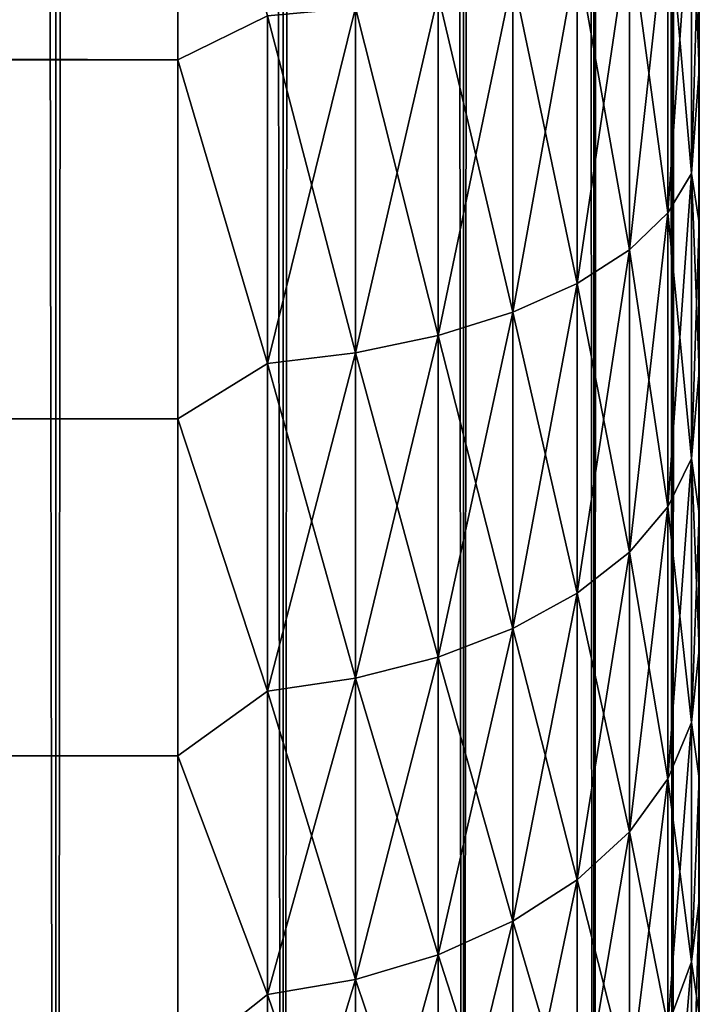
# Model space of a CAD drawing. Extents: x -265 to 265, y 0 to 747.
# Tile 99 of 256: x 262.39 to 265, y 11.95 to 15.72. Entities that reach past the tile are written whole.
import ezdxf

# ---------------------------------------------------------------- set-up
doc = ezdxf.new("R2010")
doc.units = 0
doc.header["$LTSCALE"] = 65.185185
for name, color, linetype in [('100', 7, 'CONTINUOUS'), ('104', 7, 'CONTINUOUS'), ('108', 7, 'CONTINUOUS'), ('41', 7, 'CONTINUOUS'), ('44', 7, 'CONTINUOUS'), ('48', 7, 'CONTINUOUS'), ('87', 7, 'CONTINUOUS'), ('88', 7, 'CONTINUOUS')]:
    doc.layers.add(name, color=color, linetype=linetype)

msp = doc.modelspace()

# ---------------------------------------------------------------- linework, layer by layer
at = {"layer": '100', "color": 7, "linetype": 'CONTINUOUS'}
for points in [[(262.1552, 15.3901, -74), (262.6222, 16.8889, -74), (262.1552, 15.3901, -26), (262.1552, 15.3901, -74)], [(262.1552, 15.3901, -26), (262.6222, 16.8889, -74), (262.6222, 16.8889, -26), (262.1552, 15.3901, -26)]]:
    msp.add_3dface(points, dxfattribs=at)
at = {"layer": '104', "color": 7, "linetype": 'CONTINUOUS'}
for points in [[(262.6222, 16.8889, -74), (262.1552, 15.3901, -74), (262.4298, 16.2787, -74.2225), (262.6222, 16.8889, -74)], [(261.9138, 14.8609, -74.2225), (262.3589, 16.3, -74.4341), (262.4298, 16.2787, -74.2225), (261.9138, 14.8609, -74.2225)], [(262.1552, 15.3901, -74), (261.9138, 14.8609, -74.2225), (262.4298, 16.2787, -74.2225), (262.1552, 15.3901, -74)]]:
    msp.add_3dface(points, dxfattribs=at)
at = {"layer": '108', "color": 7, "linetype": 'CONTINUOUS'}
for points in [[(262.1552, 15.3901, -26), (262.6222, 16.8889, -26), (262.4301, 16.2787, -25.7786), (262.1552, 15.3901, -26)], [(262.3594, 16.2998, -25.5669), (261.8462, 14.89, -25.5669), (262.4301, 16.2787, -25.7786), (262.3594, 16.2998, -25.5669)], [(262.4301, 16.2787, -25.7786), (261.8462, 14.89, -25.5669), (261.914, 14.8608, -25.7786), (262.4301, 16.2787, -25.7786)], [(262.1552, 15.3901, -26), (262.4301, 16.2787, -25.7786), (261.914, 14.8608, -25.7786), (262.1552, 15.3901, -26)]]:
    msp.add_3dface(points, dxfattribs=at)
at = {"layer": '41', "color": 7, "linetype": 'CONTINUOUS'}
for points in [[(265, 15.5294, 17.9993), (265, 16.1347, 17.7373), (265, 15.5294, 37.0007), (265, 15.5294, 17.9993)], [(265, 15.5294, 37.0007), (265, 16.1347, 17.7373), (265, 16.1347, 37.2627), (265, 15.5294, 37.0007)], [(265, 14.9416, 18.2988), (265, 15.5294, 17.9993), (265, 14.9416, 36.7012), (265, 14.9416, 18.2988)], [(265, 14.9416, 36.7012), (265, 15.5294, 17.9993), (265, 15.5294, 37.0007), (265, 14.9416, 36.7012)], [(265, 14.3739, 18.6345), (265, 14.9416, 18.2988), (265, 14.3739, 36.3655), (265, 14.3739, 18.6345)], [(265, 14.3739, 36.3655), (265, 14.9416, 18.2988), (265, 14.9416, 36.7012), (265, 14.3739, 36.3655)], [(265, 13.8283, 19.0053), (265, 14.3739, 18.6345), (265, 13.8283, 35.9947), (265, 13.8283, 19.0053)], [(265, 13.8283, 35.9947), (265, 14.3739, 18.6345), (265, 14.3739, 36.3655), (265, 13.8283, 35.9947)], [(265, 13.3071, 19.4096), (265, 13.8283, 19.0053), (265, 13.3071, 35.5904), (265, 13.3071, 19.4096)], [(265, 13.3071, 35.5904), (265, 13.8283, 19.0053), (265, 13.8283, 35.9947), (265, 13.3071, 35.5904)], [(265, 12.8123, 19.8458), (265, 13.3071, 19.4096), (265, 12.8123, 35.1542), (265, 12.8123, 19.8458)], [(265, 12.8123, 35.1542), (265, 13.3071, 19.4096), (265, 13.3071, 35.5904), (265, 12.8123, 35.1542)], [(265, 12.3459, 20.3122), (265, 12.8123, 19.8458), (265, 12.3459, 34.6878), (265, 12.3459, 20.3122)], [(265, 12.3459, 34.6878), (265, 12.8123, 19.8458), (265, 12.8123, 35.1542), (265, 12.3459, 34.6878)], [(265, 11.9096, 20.807), (265, 12.3459, 20.3122), (265, 11.9096, 34.193), (265, 11.9096, 20.807)], [(265, 11.9096, 34.193), (265, 12.3459, 20.3122), (265, 12.3459, 34.6878), (265, 11.9096, 34.193)]]:
    msp.add_3dface(points, dxfattribs=at)
at = {"layer": '44', "color": 7, "linetype": 'CONTINUOUS'}
for points in [[(-263, 15.5674, 15.8123), (-263, 17.0086, 15.3632), (263, 15.5674, 15.8123), (-263, 15.5674, 15.8123)], [(263, 15.5674, 15.8123), (-263, 17.0086, 15.3632), (263, 17.0086, 15.3632), (263, 15.5674, 15.8123)], [(-263, 17.0086, 39.6368), (-263, 15.5674, 39.1877), (263, 17.0086, 39.6368), (-263, 17.0086, 39.6368)], [(263, 17.0086, 39.6368), (-263, 15.5674, 39.1877), (263, 15.5674, 39.1877), (263, 17.0086, 39.6368)], [(-263, 14.191, 16.4318), (-263, 15.5674, 15.8123), (263, 14.191, 16.4318), (-263, 14.191, 16.4318)], [(263, 14.191, 16.4318), (-263, 15.5674, 15.8123), (263, 15.5674, 15.8123), (263, 14.191, 16.4318)], [(-263, 15.5674, 39.1877), (-263, 14.191, 38.5682), (263, 15.5674, 39.1877), (-263, 15.5674, 39.1877)], [(263, 15.5674, 39.1877), (-263, 14.191, 38.5682), (263, 14.191, 38.5682), (263, 15.5674, 39.1877)], [(-263, 12.8992, 17.2127), (-263, 14.191, 16.4318), (263, 12.8992, 17.2127), (-263, 12.8992, 17.2127)], [(263, 12.8992, 17.2127), (-263, 14.191, 16.4318), (263, 14.191, 16.4318), (263, 12.8992, 17.2127)], [(-263, 14.191, 38.5682), (-263, 12.8992, 37.7873), (263, 14.191, 38.5682), (-263, 14.191, 38.5682)], [(263, 14.191, 38.5682), (-263, 12.8992, 37.7873), (263, 12.8992, 37.7873), (263, 14.191, 38.5682)], [(-263, 11.711, 18.1436), (-263, 12.8992, 17.2127), (263, 11.711, 18.1436), (-263, 11.711, 18.1436)], [(263, 11.711, 18.1436), (-263, 12.8992, 17.2127), (263, 12.8992, 17.2127), (263, 11.711, 18.1436)], [(-263, 12.8992, 37.7873), (-263, 11.711, 36.8564), (263, 12.8992, 37.7873), (-263, 12.8992, 37.7873)], [(263, 12.8992, 37.7873), (-263, 11.711, 36.8564), (263, 11.711, 36.8564), (263, 12.8992, 37.7873)]]:
    msp.add_3dface(points, dxfattribs=at)
at = {"layer": '48', "color": 7, "linetype": 'CONTINUOUS'}
for points in [[(263, 17.0086, 39.6368), (263, 15.5674, 39.1877), (263.3449, 15.735, 39.218), (263, 17.0086, 39.6368)], [(263, 15.5674, 15.8123), (263, 17.0086, 15.3632), (263.3449, 15.735, 15.782), (263, 15.5674, 15.8123)], [(264.9696, 16.29, 17.3069), (264.9696, 15.1317, 17.8065), (264.8793, 16.1747, 16.9901), (264.9696, 16.29, 17.3069)], [(264.9696, 15.1317, 37.1935), (264.9696, 16.29, 37.6931), (264.8793, 14.9805, 37.4947), (264.9696, 15.1317, 37.1935)], [(264.8793, 14.9805, 37.4947), (264.9696, 16.29, 37.6931), (264.8793, 16.1747, 38.0099), (264.8793, 14.9805, 37.4947)], [(265, 16.1347, 17.7373), (265, 15.5294, 17.9993), (264.9696, 16.29, 17.3069), (265, 16.1347, 17.7373)], [(264.9696, 16.29, 17.3069), (265, 15.5294, 17.9993), (264.9696, 15.1317, 17.8065), (264.9696, 16.29, 17.3069)], [(264.9696, 15.1317, 37.1935), (265, 16.1347, 37.2627), (264.9696, 16.29, 37.6931), (264.9696, 15.1317, 37.1935)], [(264.8793, 16.1747, 16.9901), (264.8793, 14.9805, 17.5053), (264.7317, 16.0666, 16.693), (264.8793, 16.1747, 16.9901)], [(264.8793, 14.9805, 37.4947), (264.8793, 16.1747, 38.0099), (264.7317, 14.8385, 37.7773), (264.8793, 14.9805, 37.4947)], [(264.7317, 14.8385, 37.7773), (264.8793, 16.1747, 38.0099), (264.7317, 16.0666, 38.307), (264.7317, 14.8385, 37.7773)], [(264.8793, 16.1747, 16.9901), (264.9696, 15.1317, 17.8065), (264.8793, 14.9805, 17.5053), (264.8793, 16.1747, 16.9901)], [(265, 15.5294, 37.0007), (265, 16.1347, 37.2627), (264.9696, 15.1317, 37.1935), (265, 15.5294, 37.0007)], [(264.7317, 16.0666, 16.693), (264.7317, 14.8385, 17.2227), (264.5314, 15.9688, 16.4244), (264.7317, 16.0666, 16.693)], [(264.7317, 14.8385, 37.7773), (264.7317, 16.0666, 38.307), (264.5314, 14.7103, 38.0327), (264.7317, 14.8385, 37.7773)], [(264.5314, 14.7103, 38.0327), (264.7317, 16.0666, 38.307), (264.5314, 15.9688, 38.5756), (264.5314, 14.7103, 38.0327)], [(264.7317, 16.0666, 16.693), (264.8793, 14.9805, 17.5053), (264.7317, 14.8385, 17.2227), (264.7317, 16.0666, 16.693)], [(264.5314, 15.9688, 16.4244), (264.5314, 14.7103, 16.9673), (264.2845, 15.8845, 16.1927), (264.5314, 15.9688, 16.4244)], [(264.5314, 14.7103, 38.0327), (264.5314, 15.9688, 38.5756), (264.2845, 14.5996, 38.2531), (264.5314, 14.7103, 38.0327)], [(264.2845, 14.5996, 38.2531), (264.5314, 15.9688, 38.5756), (264.2845, 15.8845, 38.8073), (264.2845, 14.5996, 38.2531)], [(264.5314, 15.9688, 16.4244), (264.7317, 14.8385, 17.2227), (264.5314, 14.7103, 16.9673), (264.5314, 15.9688, 16.4244)], [(264.2845, 15.8845, 16.1927), (264.2845, 14.5996, 16.7469), (263.9985, 15.8161, 16.0048), (264.2845, 15.8845, 16.1927)], [(264.2845, 14.5996, 38.2531), (264.2845, 15.8845, 38.8073), (263.9985, 14.5099, 38.4317), (264.2845, 14.5996, 38.2531)], [(263.9985, 14.5099, 38.4317), (264.2845, 15.8845, 38.8073), (263.9985, 15.8161, 38.9952), (263.9985, 14.5099, 38.4317)], [(264.2845, 15.8845, 16.1927), (264.5314, 14.7103, 16.9673), (264.2845, 14.5996, 16.7469), (264.2845, 15.8845, 16.1927)], [(263.9985, 15.8161, 16.0048), (263.9985, 14.5099, 16.5683), (263.6821, 15.7658, 15.8665), (263.9985, 15.8161, 16.0048)], [(263.9985, 14.5099, 38.4317), (263.9985, 15.8161, 38.9952), (263.6821, 14.4438, 38.5633), (263.9985, 14.5099, 38.4317)], [(263.6821, 14.4438, 38.5633), (263.9985, 15.8161, 38.9952), (263.6821, 15.7658, 39.1335), (263.6821, 14.4438, 38.5633)], [(263.9985, 15.8161, 16.0048), (264.2845, 14.5996, 16.7469), (263.9985, 14.5099, 16.5683), (263.9985, 15.8161, 16.0048)], [(263.6821, 15.7658, 15.8665), (263.6821, 14.4438, 16.4367), (263.3449, 15.735, 15.782), (263.6821, 15.7658, 15.8665)], [(263.6821, 14.4438, 38.5633), (263.6821, 15.7658, 39.1335), (263.3449, 14.4035, 38.6436), (263.6821, 14.4438, 38.5633)], [(263.3449, 14.4035, 38.6436), (263.6821, 15.7658, 39.1335), (263.3449, 15.735, 39.218), (263.3449, 14.4035, 38.6436)], [(263.6821, 15.7658, 15.8665), (263.9985, 14.5099, 16.5683), (263.6821, 14.4438, 16.4367), (263.6821, 15.7658, 15.8665)], [(263, 15.5674, 39.1877), (263.3449, 14.4035, 38.6436), (263.3449, 15.735, 39.218), (263, 15.5674, 39.1877)], [(263, 15.5674, 15.8123), (263.3449, 15.735, 15.782), (263.3449, 14.4035, 16.3564), (263, 15.5674, 15.8123)], [(263.3449, 15.735, 15.782), (263.6821, 14.4438, 16.4367), (263.3449, 14.4035, 16.3564), (263.3449, 15.735, 15.782)], [(263, 15.5674, 39.1877), (263, 14.191, 38.5682), (263.3449, 14.4035, 38.6436), (263, 15.5674, 39.1877)], [(263, 14.191, 16.4318), (263, 15.5674, 15.8123), (263.3449, 14.4035, 16.3564), (263, 14.191, 16.4318)], [(265, 15.5294, 17.9993), (265, 14.9416, 18.2988), (264.9696, 15.1317, 17.8065), (265, 15.5294, 17.9993)], [(265, 14.9416, 36.7012), (265, 15.5294, 37.0007), (264.9696, 15.1317, 37.1935), (265, 14.9416, 36.7012)], [(264.9696, 15.1317, 17.8065), (264.9696, 14.0393, 18.4372), (264.8793, 14.9805, 17.5053), (264.9696, 15.1317, 17.8065)], [(264.9696, 14.0393, 36.5628), (264.9696, 15.1317, 37.1935), (264.8793, 13.8541, 36.8444), (264.9696, 14.0393, 36.5628)], [(264.8793, 13.8541, 36.8444), (264.9696, 15.1317, 37.1935), (264.8793, 14.9805, 37.4947), (264.8793, 13.8541, 36.8444)], [(265, 14.9416, 18.2988), (265, 14.3739, 18.6345), (264.9696, 15.1317, 17.8065), (265, 14.9416, 18.2988)], [(264.9696, 15.1317, 17.8065), (265, 14.3739, 18.6345), (264.9696, 14.0393, 18.4372), (264.9696, 15.1317, 17.8065)], [(264.9696, 14.0393, 36.5628), (265, 14.9416, 36.7012), (264.9696, 15.1317, 37.1935), (264.9696, 14.0393, 36.5628)], [(264.8793, 14.9805, 17.5053), (264.8793, 13.8541, 18.1556), (264.7317, 14.8385, 17.2227), (264.8793, 14.9805, 17.5053)], [(264.8793, 13.8541, 36.8444), (264.8793, 14.9805, 37.4947), (264.7317, 13.6803, 37.1086), (264.8793, 13.8541, 36.8444)], [(264.7317, 13.6803, 37.1086), (264.8793, 14.9805, 37.4947), (264.7317, 14.8385, 37.7773), (264.7317, 13.6803, 37.1086)], [(264.8793, 14.9805, 17.5053), (264.9696, 14.0393, 18.4372), (264.8793, 13.8541, 18.1556), (264.8793, 14.9805, 17.5053)], [(265, 14.3739, 36.3655), (265, 14.9416, 36.7012), (264.9696, 14.0393, 36.5628), (265, 14.3739, 36.3655)], [(264.7317, 14.8385, 17.2227), (264.7317, 13.6803, 17.8914), (264.5314, 14.7103, 16.9673), (264.7317, 14.8385, 17.2227)], [(264.7317, 13.6803, 37.1086), (264.7317, 14.8385, 37.7773), (264.5314, 13.5233, 37.3474), (264.7317, 13.6803, 37.1086)], [(264.5314, 13.5233, 37.3474), (264.7317, 14.8385, 37.7773), (264.5314, 14.7103, 38.0327), (264.5314, 13.5233, 37.3474)], [(264.7317, 14.8385, 17.2227), (264.8793, 13.8541, 18.1556), (264.7317, 13.6803, 17.8914), (264.7317, 14.8385, 17.2227)], [(264.5314, 14.7103, 16.9673), (264.5314, 13.5233, 17.6526), (264.2845, 14.5996, 16.7469), (264.5314, 14.7103, 16.9673)], [(264.5314, 13.5233, 37.3474), (264.5314, 14.7103, 38.0327), (264.2845, 13.3878, 37.5534), (264.5314, 13.5233, 37.3474)], [(264.2845, 13.3878, 37.5534), (264.5314, 14.7103, 38.0327), (264.2845, 14.5996, 38.2531), (264.2845, 13.3878, 37.5534)], [(264.5314, 14.7103, 16.9673), (264.7317, 13.6803, 17.8914), (264.5314, 13.5233, 17.6526), (264.5314, 14.7103, 16.9673)], [(264.2845, 14.5996, 16.7469), (264.2845, 13.3878, 17.4466), (263.9985, 14.5099, 16.5683), (264.2845, 14.5996, 16.7469)], [(264.2845, 13.3878, 37.5534), (264.2845, 14.5996, 38.2531), (263.9985, 13.2779, 37.7205), (264.2845, 13.3878, 37.5534)], [(263.9985, 13.2779, 37.7205), (264.2845, 14.5996, 38.2531), (263.9985, 14.5099, 38.4317), (263.9985, 13.2779, 37.7205)], [(264.2845, 14.5996, 16.7469), (264.5314, 13.5233, 17.6526), (264.2845, 13.3878, 17.4466), (264.2845, 14.5996, 16.7469)], [(263.9985, 14.5099, 16.5683), (263.9985, 13.2779, 17.2795), (263.6821, 14.4438, 16.4367), (263.9985, 14.5099, 16.5683)], [(263.9985, 13.2779, 37.7205), (263.9985, 14.5099, 38.4317), (263.6821, 13.197, 37.8434), (263.9985, 13.2779, 37.7205)], [(263.6821, 13.197, 37.8434), (263.9985, 14.5099, 38.4317), (263.6821, 14.4438, 38.5633), (263.6821, 13.197, 37.8434)], [(263.9985, 14.5099, 16.5683), (264.2845, 13.3878, 17.4466), (263.9985, 13.2779, 17.2795), (263.9985, 14.5099, 16.5683)], [(263.6821, 14.4438, 16.4367), (263.6821, 13.197, 17.1566), (263.3449, 14.4035, 16.3564), (263.6821, 14.4438, 16.4367)], [(263.6821, 13.197, 37.8434), (263.6821, 14.4438, 38.5633), (263.3449, 13.1476, 37.9186), (263.6821, 13.197, 37.8434)], [(263.3449, 13.1476, 37.9186), (263.6821, 14.4438, 38.5633), (263.3449, 14.4035, 38.6436), (263.3449, 13.1476, 37.9186)], [(263.6821, 14.4438, 16.4367), (263.9985, 13.2779, 17.2795), (263.6821, 13.197, 17.1566), (263.6821, 14.4438, 16.4367)], [(263, 14.191, 38.5682), (263.3449, 13.1476, 37.9186), (263.3449, 14.4035, 38.6436), (263, 14.191, 38.5682)], [(263, 14.191, 16.4318), (263.3449, 14.4035, 16.3564), (263.3449, 13.1476, 17.0814), (263, 14.191, 16.4318)], [(263.3449, 14.4035, 16.3564), (263.6821, 13.197, 17.1566), (263.3449, 13.1476, 17.0814), (263.3449, 14.4035, 16.3564)], [(265, 14.3739, 18.6345), (265, 13.8283, 19.0053), (264.9696, 14.0393, 18.4372), (265, 14.3739, 18.6345)], [(265, 13.8283, 35.9947), (265, 14.3739, 36.3655), (264.9696, 14.0393, 36.5628), (265, 13.8283, 35.9947)], [(263, 14.191, 38.5682), (263, 12.8992, 37.7873), (263.3449, 13.1476, 37.9186), (263, 14.191, 38.5682)], [(263, 12.8992, 17.2127), (263, 14.191, 16.4318), (263.3449, 13.1476, 17.0814), (263, 12.8992, 17.2127)], [(264.9696, 14.0393, 18.4372), (264.9696, 13.0275, 19.1905), (264.8793, 13.8541, 18.1556), (264.9696, 14.0393, 18.4372)], [(264.9696, 13.0275, 35.8095), (264.9696, 14.0393, 36.5628), (264.8793, 12.8108, 36.0677), (264.9696, 13.0275, 35.8095)], [(264.8793, 12.8108, 36.0677), (264.9696, 14.0393, 36.5628), (264.8793, 13.8541, 36.8444), (264.8793, 12.8108, 36.0677)], [(265, 13.8283, 19.0053), (265, 13.3071, 19.4096), (264.9696, 14.0393, 18.4372), (265, 13.8283, 19.0053)], [(264.9696, 14.0393, 18.4372), (265, 13.3071, 19.4096), (264.9696, 13.0275, 19.1905), (264.9696, 14.0393, 18.4372)], [(264.9696, 13.0275, 35.8095), (265, 13.8283, 35.9947), (264.9696, 14.0393, 36.5628), (264.9696, 13.0275, 35.8095)], [(264.8793, 13.8541, 18.1556), (264.8793, 12.8108, 18.9323), (264.7317, 13.6803, 17.8914), (264.8793, 13.8541, 18.1556)], [(264.8793, 12.8108, 36.0677), (264.8793, 13.8541, 36.8444), (264.7317, 12.6076, 36.31), (264.8793, 12.8108, 36.0677)], [(264.7317, 12.6076, 36.31), (264.8793, 13.8541, 36.8444), (264.7317, 13.6803, 37.1086), (264.7317, 12.6076, 36.31)], [(264.8793, 13.8541, 18.1556), (264.9696, 13.0275, 19.1905), (264.8793, 12.8108, 18.9323), (264.8793, 13.8541, 18.1556)], [(265, 13.3071, 35.5904), (265, 13.8283, 35.9947), (264.9696, 13.0275, 35.8095), (265, 13.3071, 35.5904)], [(264.7317, 13.6803, 17.8914), (264.7317, 12.6076, 18.69), (264.5314, 13.5233, 17.6526), (264.7317, 13.6803, 17.8914)], [(264.7317, 12.6076, 36.31), (264.7317, 13.6803, 37.1086), (264.5314, 12.4239, 36.5289), (264.7317, 12.6076, 36.31)], [(264.5314, 12.4239, 36.5289), (264.7317, 13.6803, 37.1086), (264.5314, 13.5233, 37.3474), (264.5314, 12.4239, 36.5289)], [(264.7317, 13.6803, 17.8914), (264.8793, 12.8108, 18.9323), (264.7317, 12.6076, 18.69), (264.7317, 13.6803, 17.8914)], [(264.5314, 13.5233, 17.6526), (264.5314, 12.4239, 18.4711), (264.2845, 13.3878, 17.4466), (264.5314, 13.5233, 17.6526)], [(264.5314, 12.4239, 36.5289), (264.5314, 13.5233, 37.3474), (264.2845, 12.2653, 36.7178), (264.5314, 12.4239, 36.5289)], [(264.2845, 12.2653, 36.7178), (264.5314, 13.5233, 37.3474), (264.2845, 13.3878, 37.5534), (264.2845, 12.2653, 36.7178)], [(264.5314, 13.5233, 17.6526), (264.7317, 12.6076, 18.69), (264.5314, 12.4239, 18.4711), (264.5314, 13.5233, 17.6526)], [(264.2845, 13.3878, 17.4466), (264.2845, 12.2653, 18.2822), (263.9985, 13.2779, 17.2795), (264.2845, 13.3878, 17.4466)], [(264.2845, 12.2653, 36.7178), (264.2845, 13.3878, 37.5534), (263.9985, 12.1368, 36.871), (264.2845, 12.2653, 36.7178)], [(263.9985, 12.1368, 36.871), (264.2845, 13.3878, 37.5534), (263.9985, 13.2779, 37.7205), (263.9985, 12.1368, 36.871)], [(264.2845, 13.3878, 17.4466), (264.5314, 12.4239, 18.4711), (264.2845, 12.2653, 18.2822), (264.2845, 13.3878, 17.4466)], [(265, 13.3071, 19.4096), (265, 12.8123, 19.8458), (264.9696, 13.0275, 19.1905), (265, 13.3071, 19.4096)], [(265, 12.8123, 35.1542), (265, 13.3071, 35.5904), (264.9696, 13.0275, 35.8095), (265, 12.8123, 35.1542)], [(263.9985, 13.2779, 17.2795), (263.9985, 12.1368, 18.129), (263.6821, 13.197, 17.1566), (263.9985, 13.2779, 17.2795)], [(263.9985, 12.1368, 36.871), (263.9985, 13.2779, 37.7205), (263.6821, 12.0422, 36.9837), (263.9985, 12.1368, 36.871)], [(263.6821, 12.0422, 36.9837), (263.9985, 13.2779, 37.7205), (263.6821, 13.197, 37.8434), (263.6821, 12.0422, 36.9837)], [(263.9985, 13.2779, 17.2795), (264.2845, 12.2653, 18.2822), (263.9985, 12.1368, 18.129), (263.9985, 13.2779, 17.2795)], [(263.6821, 13.197, 17.1566), (263.6821, 12.0422, 18.0163), (263.3449, 13.1476, 17.0814), (263.6821, 13.197, 17.1566)], [(263.6821, 12.0422, 36.9837), (263.6821, 13.197, 37.8434), (263.3449, 11.9844, 37.0526), (263.6821, 12.0422, 36.9837)], [(263.3449, 11.9844, 37.0526), (263.6821, 13.197, 37.8434), (263.3449, 13.1476, 37.9186), (263.3449, 11.9844, 37.0526)], [(263.6821, 13.197, 17.1566), (263.9985, 12.1368, 18.129), (263.6821, 12.0422, 18.0163), (263.6821, 13.197, 17.1566)], [(263, 12.8992, 37.7873), (263.3449, 11.9844, 37.0526), (263.3449, 13.1476, 37.9186), (263, 12.8992, 37.7873)], [(263, 12.8992, 17.2127), (263.3449, 13.1476, 17.0814), (263.3449, 11.9844, 17.9474), (263, 12.8992, 17.2127)], [(263.3449, 13.1476, 17.0814), (263.6821, 12.0422, 18.0163), (263.3449, 11.9844, 17.9474), (263.3449, 13.1476, 17.0814)], [(264.9696, 13.0275, 19.1905), (264.9696, 12.11, 20.0561), (264.8793, 12.8108, 18.9323), (264.9696, 13.0275, 19.1905)], [(264.9696, 12.11, 34.9439), (264.9696, 13.0275, 35.8095), (264.8793, 11.8648, 35.1752), (264.9696, 12.11, 34.9439)], [(264.8793, 11.8648, 35.1752), (264.9696, 13.0275, 35.8095), (264.8793, 12.8108, 36.0677), (264.8793, 11.8648, 35.1752)], [(264.9696, 13.0275, 19.1905), (265, 12.8123, 19.8458), (264.9696, 12.11, 20.0561), (264.9696, 13.0275, 19.1905)], [(264.9696, 12.11, 34.9439), (265, 12.8123, 35.1542), (264.9696, 13.0275, 35.8095), (264.9696, 12.11, 34.9439)], [(263, 12.8992, 37.7873), (263, 11.711, 36.8564), (263.3449, 11.9844, 37.0526), (263, 12.8992, 37.7873)], [(263, 11.711, 18.1436), (263, 12.8992, 17.2127), (263.3449, 11.9844, 17.9474), (263, 11.711, 18.1436)], [(264.8793, 12.8108, 18.9323), (264.8793, 11.8648, 19.8248), (264.7317, 12.6076, 18.69), (264.8793, 12.8108, 18.9323)], [(264.8793, 11.8648, 35.1752), (264.8793, 12.8108, 36.0677), (264.7317, 11.6348, 35.3922), (264.8793, 11.8648, 35.1752)], [(264.7317, 11.6348, 35.3922), (264.8793, 12.8108, 36.0677), (264.7317, 12.6076, 36.31), (264.7317, 11.6348, 35.3922)], [(264.8793, 12.8108, 18.9323), (264.9696, 12.11, 20.0561), (264.8793, 11.8648, 19.8248), (264.8793, 12.8108, 18.9323)], [(265, 12.8123, 19.8458), (265, 12.3459, 20.3122), (264.9696, 12.11, 20.0561), (265, 12.8123, 19.8458)], [(265, 12.3459, 34.6878), (265, 12.8123, 35.1542), (264.9696, 12.11, 34.9439), (265, 12.3459, 34.6878)], [(264.7317, 12.6076, 18.69), (264.7317, 11.6348, 19.6078), (264.5314, 12.4239, 18.4711), (264.7317, 12.6076, 18.69)], [(264.7317, 11.6348, 35.3922), (264.7317, 12.6076, 36.31), (264.5314, 11.4269, 35.5883), (264.7317, 11.6348, 35.3922)], [(264.5314, 11.4269, 35.5883), (264.7317, 12.6076, 36.31), (264.5314, 12.4239, 36.5289), (264.5314, 11.4269, 35.5883)], [(264.7317, 12.6076, 18.69), (264.8793, 11.8648, 19.8248), (264.7317, 11.6348, 19.6078), (264.7317, 12.6076, 18.69)], [(264.5314, 12.4239, 18.4711), (264.5314, 11.4269, 19.4117), (264.2845, 12.2653, 18.2822), (264.5314, 12.4239, 18.4711)], [(264.5314, 11.4269, 35.5883), (264.5314, 12.4239, 36.5289), (264.2845, 11.2475, 35.7575), (264.5314, 11.4269, 35.5883)], [(264.2845, 11.2475, 35.7575), (264.5314, 12.4239, 36.5289), (264.2845, 12.2653, 36.7178), (264.2845, 11.2475, 35.7575)], [(264.5314, 12.4239, 18.4711), (264.7317, 11.6348, 19.6078), (264.5314, 11.4269, 19.4117), (264.5314, 12.4239, 18.4711)], [(265, 12.3459, 20.3122), (265, 11.9096, 20.807), (264.9696, 12.11, 20.0561), (265, 12.3459, 20.3122)], [(265, 11.9096, 34.193), (265, 12.3459, 34.6878), (264.9696, 11.2991, 33.9776), (265, 11.9096, 34.193)], [(264.9696, 11.2991, 33.9776), (265, 12.3459, 34.6878), (264.9696, 12.11, 34.9439), (264.9696, 11.2991, 33.9776)], [(264.2845, 12.2653, 18.2822), (264.2845, 11.2475, 19.2425), (263.9985, 12.1368, 18.129), (264.2845, 12.2653, 18.2822)], [(264.2845, 11.2475, 35.7575), (264.2845, 12.2653, 36.7178), (263.9985, 11.1021, 35.8947), (264.2845, 11.2475, 35.7575)], [(263.9985, 11.1021, 35.8947), (264.2845, 12.2653, 36.7178), (263.9985, 12.1368, 36.871), (263.9985, 11.1021, 35.8947)], [(264.2845, 12.2653, 18.2822), (264.5314, 11.4269, 19.4117), (264.2845, 11.2475, 19.2425), (264.2845, 12.2653, 18.2822)], [(263.9985, 12.1368, 18.129), (263.9985, 11.1021, 19.1053), (263.6821, 12.0422, 18.0163), (263.9985, 12.1368, 18.129)], [(263.9985, 11.1021, 35.8947), (263.9985, 12.1368, 36.871), (263.6821, 10.995, 35.9957), (263.9985, 11.1021, 35.8947)], [(263.6821, 10.995, 35.9957), (263.9985, 12.1368, 36.871), (263.6821, 12.0422, 36.9837), (263.6821, 10.995, 35.9957)], [(263.9985, 12.1368, 18.129), (264.2845, 11.2475, 19.2425), (263.9985, 11.1021, 19.1053), (263.9985, 12.1368, 18.129)], [(264.9696, 12.11, 20.0561), (264.9696, 11.2991, 21.0224), (264.8793, 11.8648, 19.8248), (264.9696, 12.11, 20.0561)], [(264.9696, 11.2991, 33.9776), (264.9696, 12.11, 34.9439), (264.8793, 11.0288, 34.1788), (264.9696, 11.2991, 33.9776)], [(264.8793, 11.0288, 34.1788), (264.9696, 12.11, 34.9439), (264.8793, 11.8648, 35.1752), (264.8793, 11.0288, 34.1788)], [(264.9696, 12.11, 20.0561), (265, 11.9096, 20.807), (264.9696, 11.2991, 21.0224), (264.9696, 12.11, 20.0561)], [(263.6821, 12.0422, 18.0163), (263.6821, 10.995, 19.0043), (263.3449, 11.9844, 17.9474), (263.6821, 12.0422, 18.0163)], [(263.6821, 10.995, 35.9957), (263.6821, 12.0422, 36.9837), (263.3449, 10.9296, 36.0575), (263.6821, 10.995, 35.9957)], [(263.3449, 10.9296, 36.0575), (263.6821, 12.0422, 36.9837), (263.3449, 11.9844, 37.0526), (263.3449, 10.9296, 36.0575)], [(263.6821, 12.0422, 18.0163), (263.9985, 11.1021, 19.1053), (263.6821, 10.995, 19.0043), (263.6821, 12.0422, 18.0163)], [(263, 11.711, 36.8564), (263.3449, 10.9296, 36.0575), (263.3449, 11.9844, 37.0526), (263, 11.711, 36.8564)], [(263, 11.711, 18.1436), (263.3449, 11.9844, 17.9474), (263.3449, 10.9296, 18.9425), (263, 11.711, 18.1436)], [(263.3449, 11.9844, 17.9474), (263.6821, 10.995, 19.0043), (263.3449, 10.9296, 18.9425), (263.3449, 11.9844, 17.9474)]]:
    msp.add_3dface(points, dxfattribs=at)
at = {"layer": '87', "color": 7, "linetype": 'CONTINUOUS'}
for points in [[(261.4907, 1, 9.6418), (262.5323, 1, 8.2426), (261.4907, 739, 9.6418), (261.4907, 1, 9.6418)], [(261.4907, 739, 9.6418), (262.5323, 1, 8.2426), (262.5323, 739, 8.2426), (261.4907, 739, 9.6418)], [(262.5323, 1, 8.2426), (263.4045, 1, 6.732), (262.5323, 739, 8.2426), (262.5323, 1, 8.2426)], [(262.5323, 739, 8.2426), (263.4045, 1, 6.732), (263.4045, 739, 6.732), (262.5323, 739, 8.2426)], [(263.4045, 1, 6.732), (264.0954, 1, 5.1303), (263.4045, 739, 6.732), (263.4045, 1, 6.732)], [(263.4045, 739, 6.732), (264.0954, 1, 5.1303), (264.0954, 739, 5.1303), (263.4045, 739, 6.732)], [(264.0954, 1, 5.1303), (264.5957, 1, 3.4592), (264.0954, 739, 5.1303), (264.0954, 1, 5.1303)], [(264.0954, 739, 5.1303), (264.5957, 1, 3.4592), (264.5957, 739, 3.4592), (264.0954, 739, 5.1303)], [(264.5957, 1, 3.4592), (264.8986, 1, 1.7414), (264.5957, 739, 3.4592), (264.5957, 1, 3.4592)], [(264.5957, 739, 3.4592), (264.8986, 1, 1.7414), (264.8986, 739, 1.7414), (264.5957, 739, 3.4592)], [(264.8986, 1, 1.7414), (265, 1), (264.8986, 739, 1.7414), (264.8986, 1, 1.7414)], [(264.8986, 739, 1.7414), (265, 1), (265, 739), (264.8986, 739, 1.7414)]]:
    msp.add_3dface(points, dxfattribs=at)
at = {"layer": '88', "color": 7, "linetype": 'CONTINUOUS'}
for points in [[(262.5323, 1, -8.2426), (261.4907, 1, -9.6418), (262.5323, 739, -8.2426), (262.5323, 1, -8.2426)], [(262.5323, 739, -8.2426), (261.4907, 1, -9.6418), (261.4907, 739, -9.6418), (262.5323, 739, -8.2426)], [(263.4045, 1, -6.732), (262.5323, 1, -8.2426), (263.4045, 739, -6.732), (263.4045, 1, -6.732)], [(263.4045, 739, -6.732), (262.5323, 1, -8.2426), (262.5323, 739, -8.2426), (263.4045, 739, -6.732)], [(264.0954, 1, -5.1303), (263.4045, 1, -6.732), (264.0954, 739, -5.1303), (264.0954, 1, -5.1303)], [(264.0954, 739, -5.1303), (263.4045, 1, -6.732), (263.4045, 739, -6.732), (264.0954, 739, -5.1303)], [(264.5957, 1, -3.4592), (264.0954, 1, -5.1303), (264.5957, 739, -3.4592), (264.5957, 1, -3.4592)], [(264.5957, 739, -3.4592), (264.0954, 1, -5.1303), (264.0954, 739, -5.1303), (264.5957, 739, -3.4592)], [(264.8986, 1, -1.7414), (264.5957, 1, -3.4592), (264.8986, 739, -1.7414), (264.8986, 1, -1.7414)], [(264.8986, 739, -1.7414), (264.5957, 1, -3.4592), (264.5957, 739, -3.4592), (264.8986, 739, -1.7414)], [(265, 739), (265, 1), (264.8986, 1, -1.7414), (265, 739)], [(265, 739), (264.8986, 1, -1.7414), (264.8986, 739, -1.7414), (265, 739)]]:
    msp.add_3dface(points, dxfattribs=at)

doc.saveas('drawing.dxf')
